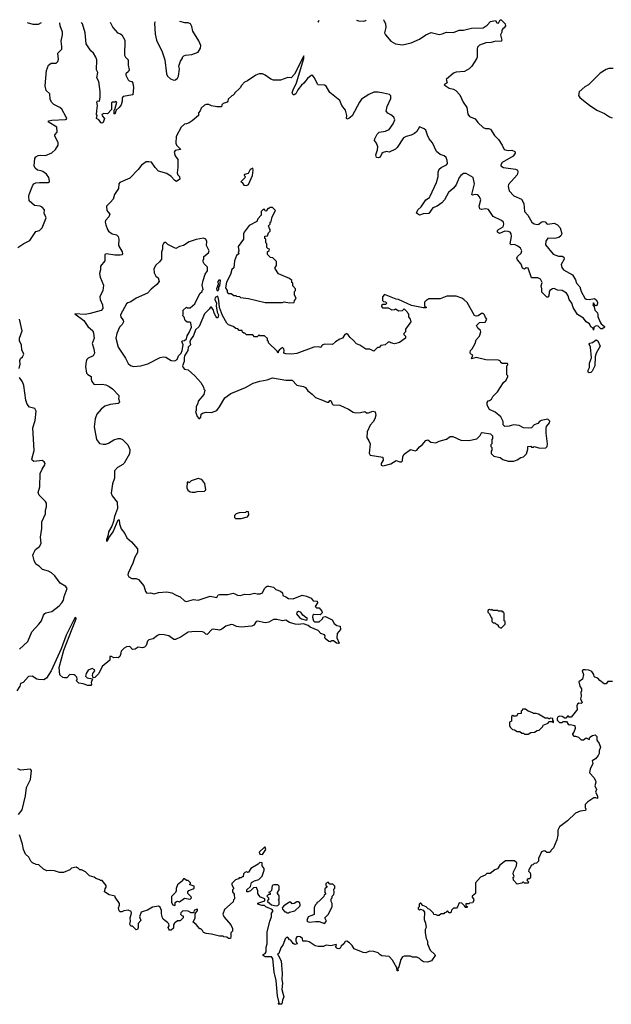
# Model space of a CAD drawing. Extents: x 2206940 to 2356632, y 511582 to 673215.
# Tile 216 of 228: x 2307675 to 2314274, y 658740 to 669712. Entities that reach past the tile are written whole.
import ezdxf

# ---------------------------------------------------------------- set-up
doc = ezdxf.new("R2010")
doc.units = 0

msp = doc.modelspace()

# ---------------------------------------------------------------- linework, layer by layer
at = {"layer": '0CON10XD'}
for points in [[(2307916, 669677), (2307882, 669658), (2307825, 669658), (2307763, 669676)], [(2308194, 668625), (2308145, 668717), (2308122, 668735), (2308056, 668766), (2308032, 668792), (2308017, 668827), (2308012, 668885), (2307972, 668925), (2307958, 668975), (2307973, 669145), (2307996, 669204), (2308025, 669228), (2308083, 669227), (2308102, 669245), (2308108, 669272), (2308102, 669338), (2308144, 669385), (2308147, 669415), (2308139, 669475), (2308154, 669544), (2308154, 669575), (2308128, 669645), (2308124, 669679)], [(2308683, 669684), (2308714, 669624), (2308767, 669567), (2308800, 669555), (2308813, 669543), (2308847, 669485), (2308846, 669316), (2308856, 669296), (2308886, 669265), (2308884, 669205), (2308897, 669155), (2308889, 669135), (2308861, 669109), (2308860, 669095), (2308884, 669044), (2308895, 669033), (2308925, 669022), (2308936, 669005), (2308943, 668955), (2308937, 668875), (2308828, 668855), (2308818, 668842), (2308820, 668805), (2308807, 668763), (2308786, 668734), (2308750, 668705), (2308735, 668660), (2308730, 668665), (2308730, 668705), (2308738, 668712), (2308760, 668795), (2308745, 668800), (2308738, 668792), (2308705, 668792), (2308698, 668785), (2308699, 668711), (2308655, 668662), (2308615, 668666), (2308593, 668655), (2308595, 668640), (2308621, 668611), (2308608, 668565), (2308595, 668558), (2308585, 668562), (2308558, 668598), (2308531, 668611), (2308538, 668645), (2308532, 668655), (2308534, 668695), (2308544, 668755), (2308537, 668795), (2308545, 668807), (2308567, 668803), (2308572, 668845), (2308572, 668912), (2308557, 669025), (2308534, 669066), (2308548, 669125), (2308533, 669155), (2308536, 669265), (2308525, 669295), (2308499, 669339), (2308469, 669365), (2308417, 669445), (2308407, 669565), (2308375, 669665), (2308366, 669681)], [(2311732, 669711), (2311736, 669706), (2311755, 669665), (2311759, 669625), (2311744, 669565), (2311754, 669544), (2311815, 669473), (2311865, 669444), (2311945, 669434), (2312040, 669455), (2312136, 669495), (2312205, 669542), (2312265, 669568), (2312355, 669547), (2312386, 669554), (2312435, 669575), (2312515, 669568), (2312575, 669596), (2312625, 669597), (2312715, 669618), (2312845, 669621), (2312889, 669651), (2312925, 669691), (2312983, 669703), (2312998, 669678), (2313015, 669673), (2313035, 669710), (2313045, 669712), (2313088, 669668), (2313092, 669645), (2313079, 669621), (2313065, 669612), (2313054, 669596), (2313052, 669575), (2313037, 669545), (2313053, 669485), (2313045, 669468), (2312987, 669473), (2312933, 669457), (2312875, 669453), (2312802, 669428), (2312782, 669408), (2312776, 669385), (2312776, 669295), (2312770, 669275), (2312718, 669195), (2312688, 669165), (2312636, 669134), (2312545, 669129), (2312512, 669115), (2312432, 669045), (2312442, 669008), (2312410, 668985), (2312465, 668949), (2312515, 668940), (2312538, 668925), (2312584, 668874), (2312620, 668795), (2312663, 668735), (2312675, 668658), (2312693, 668633), (2312756, 668606), (2312785, 668568), (2312845, 668512), (2312871, 668501), (2312905, 668500), (2312925, 668492), (2312972, 668422), (2313016, 668376), (2313056, 668316), (2313080, 668265), (2313125, 668254), (2313165, 668259), (2313198, 668245), (2313202, 668225), (2313179, 668191), (2313055, 668120), (2313040, 668095), (2313042, 668085), (2313070, 668065), (2313206, 668046), (2313228, 668035), (2313230, 668015), (2313222, 667985), (2313127, 667875), (2313123, 667855), (2313133, 667805), (2313185, 667750), (2313271, 667711), (2313297, 667665), (2313306, 667576), (2313341, 667535), (2313387, 667455), (2313415, 667436), (2313445, 667430), (2313465, 667435), (2313493, 667457), (2313515, 667463), (2313535, 667461), (2313555, 667436), (2313565, 667432), (2313635, 667444), (2313675, 667426), (2313705, 667393), (2313722, 667325), (2313712, 667305), (2313688, 667285), (2313645, 667274), (2313565, 667276), (2313542, 667245), (2313538, 667205), (2313625, 667100), (2313685, 667079), (2313725, 667076), (2313744, 667065), (2313747, 667045), (2313714, 666985), (2313721, 666951), (2313742, 666925), (2313840, 666870), (2313873, 666815), (2313886, 666775), (2313921, 666735), (2313937, 666685), (2313978, 666608), (2313995, 666598), (2314025, 666593), (2314085, 666604), (2314105, 666592), (2314118, 666565), (2314115, 666530), (2314105, 666522), (2314090, 666530), (2314075, 666558), (2314068, 666535), (2314083, 666513), (2314089, 666475), (2314121, 666445), (2314122, 666425), (2314122, 666405), (2314150, 666340), (2314162, 666322), (2314197, 666295), (2314198, 666285), (2314175, 666267), (2314158, 666268), (2314128, 666298), (2314105, 666302), (2314080, 666285), (2314075, 666252), (2314070, 666275), (2314045, 666290), (2314031, 666325), (2313995, 666346), (2313965, 666385), (2313895, 666426), (2313847, 666505), (2313832, 666552), (2313803, 666595), (2313793, 666635), (2313772, 666665), (2313725, 666696), (2313675, 666700), (2313635, 666716), (2313616, 666714), (2313589, 666695), (2313580, 666675), (2313576, 666635), (2313565, 666620), (2313555, 666620), (2313498, 666675), (2313499, 666715), (2313491, 666745), (2313504, 666785), (2313485, 666821), (2313455, 666836), (2313385, 666837), (2313345, 666943), (2313325, 666946), (2313305, 666932), (2313282, 666942), (2313267, 666987), (2313229, 667035), (2313221, 667055), (2313228, 667075), (2313270, 667110), (2313276, 667136), (2313259, 667165), (2313230, 667190), (2313194, 667206), (2313155, 667204), (2313147, 667215), (2313159, 667295), (2313156, 667325), (2313145, 667344), (2313125, 667352), (2313085, 667354), (2313025, 667331), (2313004, 667345), (2313004, 667365), (2313014, 667375), (2313066, 667404), (2313076, 667435), (2313070, 667455), (2313048, 667475), (2312955, 667519), (2312905, 667597), (2312875, 667603), (2312825, 667596), (2312806, 667605), (2312800, 667635), (2312817, 667705), (2312805, 667739), (2312785, 667760), (2312757, 667763), (2312725, 667757), (2312717, 667765), (2312746, 667885), (2312732, 667955), (2312655, 668000), (2312625, 667997), (2312595, 667978), (2312577, 667955), (2312543, 667873), (2312512, 667835), (2312458, 667785), (2312415, 667706), (2312385, 667672), (2312330, 667635), (2312283, 667617), (2312237, 667553), (2312175, 667550), (2312135, 667536), (2312100, 667555), (2312114, 667595), (2312153, 667627), (2312205, 667704), (2312245, 667732), (2312255, 667746), (2312323, 667897), (2312342, 667965), (2312342, 668015), (2312352, 668045), (2312375, 668066), (2312436, 668095), (2312445, 668110), (2312442, 668145), (2312430, 668175), (2312411, 668195), (2312365, 668210), (2312324, 668244), (2312281, 668341), (2312244, 668385), (2312225, 668427), (2312205, 668482), (2312185, 668498), (2312133, 668517), (2312103, 668465), (2312079, 668445), (2312042, 668425), (2311985, 668411), (2311955, 668395), (2311885, 668289), (2311865, 668269), (2311795, 668237), (2311765, 668242), (2311728, 668232), (2311715, 668222), (2311695, 668181), (2311675, 668172), (2311655, 668177), (2311646, 668205), (2311667, 668263), (2311671, 668295), (2311656, 668335), (2311634, 668365), (2311637, 668385), (2311664, 668435), (2311685, 668458), (2311755, 668469), (2311795, 668489), (2311839, 668551), (2311858, 668595), (2311850, 668625), (2311815, 668654), (2311780, 668670), (2311763, 668693), (2311772, 668745), (2311815, 668835), (2311816, 668865), (2311799, 668879), (2311733, 668893), (2311674, 668906), (2311625, 668905), (2311571, 668879), (2311489, 668825), (2311467, 668795), (2311385, 668641), (2311345, 668610), (2311325, 668603), (2311319, 668615), (2311324, 668645), (2311310, 668705), (2311267, 668755), (2311245, 668811), (2311135, 668901), (2311095, 668973), (2311075, 668982), (2311006, 668986), (2310995, 668994), (2310962, 669065), (2310945, 669088), (2310935, 669094), (2310925, 669090), (2310885, 669058), (2310846, 669004), (2310819, 668981), (2310778, 668932), (2310756, 668885), (2310736, 668874), (2310724, 668874), (2310715, 668898), (2310725, 668932), (2310761, 669009), (2310845, 669279), (2310845, 669308), (2310742, 669105), (2310705, 669063), (2310665, 669070), (2310585, 669038), (2310505, 669040), (2310475, 669048), (2310415, 669096), (2310385, 669108), (2310345, 669108), (2310308, 669095), (2310215, 669030), (2310184, 669016), (2310151, 668979), (2310136, 668954), (2310070, 668895), (2310070, 668885), (2310055, 668870), (2310040, 668865), (2310000, 668825), (2309997, 668803), (2309990, 668795), (2309945, 668780), (2309930, 668765), (2309925, 668740), (2309875, 668740), (2309813, 668753), (2309785, 668768), (2309755, 668768), (2309735, 668760), (2309700, 668725), (2309690, 668695), (2309670, 668675), (2309670, 668645), (2309600, 668585), (2309565, 668562), (2309535, 668553), (2309515, 668547), (2309477, 668515), (2309420, 668410), (2309416, 668335), (2309426, 668315), (2309467, 668275), (2309468, 668265), (2309408, 668255), (2309398, 668235), (2309408, 668195), (2309441, 668155), (2309440, 668065), (2309430, 668005), (2309438, 667985), (2309456, 667966), (2309462, 667935), (2309425, 667908), (2309405, 667920), (2309366, 667966), (2309315, 668000), (2309225, 668026), (2309185, 668066), (2309145, 668125), (2309115, 668130), (2309085, 668128), (2309035, 668092), (2308997, 668043), (2308902, 667948), (2308791, 667899), (2308783, 667885), (2308778, 667832), (2308732, 667765), (2308718, 667712), (2308689, 667679), (2308643, 667635), (2308648, 667585), (2308680, 667545), (2308668, 667515), (2308633, 667475), (2308630, 667455), (2308635, 667425), (2308653, 667375), (2308667, 667355), (2308705, 667325), (2308755, 667315), (2308774, 667295), (2308780, 667265), (2308778, 667195), (2308817, 667125), (2308822, 667105), (2308815, 667093), (2308795, 667089), (2308735, 667088), (2308645, 667105), (2308626, 667095), (2308624, 667026), (2308576, 666965), (2308576, 666925), (2308564, 666885), (2308573, 666845), (2308609, 666755), (2308601, 666695), (2308571, 666625), (2308574, 666595), (2308600, 666535), (2308602, 666495), (2308585, 666472), (2308462, 666438)], [(2309186, 669689), (2309180, 669675), (2309185, 669550), (2309201, 669485), (2309264, 669355), (2309296, 669265), (2309311, 669111), (2309323, 669085), (2309358, 669055), (2309395, 669040), (2309415, 669042), (2309435, 669060), (2309448, 669085), (2309458, 669165), (2309452, 669195), (2309468, 669252), (2309490, 669285), (2309490, 669295), (2309505, 669310), (2309523, 669317), (2309597, 669323), (2309665, 669352), (2309693, 669395), (2309697, 669425), (2309675, 669478), (2309607, 669585), (2309596, 669636), (2309580, 669665), (2309556, 669676), (2309517, 669677), (2309462, 669691)], [(2311007, 669705), (2311004, 669684), (2311015, 669705)], [(2311431, 669708), (2311455, 669701), (2311515, 669697), (2311535, 669704), (2311541, 669709)], [(2314295, 669167), (2314245, 669168), (2314215, 669158), (2314150, 669115), (2314020, 668985), (2313980, 668965), (2313915, 668910), (2313908, 668868), (2313924, 668844), (2313963, 668813), (2314029, 668759), (2314114, 668704), (2314198, 668668), (2314255, 668630), (2314285, 668620)], [(2307655, 667175), (2307723, 667217), (2307789, 667251), (2307855, 667353), (2307895, 667364), (2307925, 667392), (2307969, 667505), (2307947, 667555), (2307951, 667595), (2307927, 667625), (2307905, 667634), (2307842, 667642), (2307782, 667695), (2307776, 667745), (2307780, 667765), (2307822, 667868), (2307835, 667883), (2307857, 667893), (2307895, 667898), (2307995, 667900), (2308005, 667902), (2308008, 667912), (2308002, 667955), (2307975, 667992), (2307935, 668022), (2307915, 668030), (2307874, 668034), (2307849, 668059), (2307838, 668085), (2307846, 668165), (2307856, 668184), (2307882, 668198), (2307905, 668203), (2307965, 668200), (2308035, 668229), (2308074, 668265), (2308106, 668315), (2308104, 668345), (2308066, 668415), (2308069, 668431), (2308092, 668458), (2308090, 668515), (2308003, 668565), (2307994, 668576), (2308002, 668585), (2308035, 668592), (2308185, 668600), (2308198, 668605), (2308200, 668615), (2308194, 668625)], [(2310205, 667864), (2310227, 667875), (2310272, 667975), (2310279, 668035), (2310275, 668058), (2310247, 668043), (2310225, 668000), (2310182, 667988), (2310180, 667975), (2310190, 667965), (2310185, 667950), (2310140, 667905), (2310155, 667900), (2310175, 667870), (2310205, 667864)], [(2310685, 666558), (2310735, 666560), (2310740, 666585), (2310758, 666605), (2310740, 666645), (2310740, 666685), (2310750, 666695), (2310750, 666715), (2310720, 666745), (2310720, 666775), (2310710, 666785), (2310710, 666805), (2310685, 666830), (2310562, 666882), (2310520, 666945), (2310540, 666975), (2310538, 667018), (2310498, 667058), (2310472, 667062), (2310440, 667095), (2310440, 667125), (2310458, 667142), (2310460, 667155), (2310442, 667162), (2310430, 667175), (2310430, 667215), (2310420, 667225), (2310420, 667265), (2310410, 667275), (2310410, 667300), (2310440, 667305), (2310452, 667338), (2310470, 667355), (2310470, 667375), (2310460, 667385), (2310450, 667415), (2310470, 667435), (2310470, 667455), (2310480, 667465), (2310490, 667515), (2310530, 667585), (2310495, 667620), (2310465, 667620), (2310455, 667610), (2310442, 667608), (2310425, 667580), (2310412, 667582), (2310408, 667598), (2310392, 667598), (2310370, 667575), (2310370, 667535), (2310330, 667495), (2310320, 667465), (2310235, 667420), (2310178, 667345), (2310170, 667325), (2310173, 667265), (2310113, 667185), (2310120, 667135), (2310112, 667125), (2310120, 667105), (2310092, 667085), (2310072, 667025), (2310062, 666948), (2310043, 666927), (2310027, 666873), (2309983, 666787), (2309972, 666725), (2309990, 666695), (2309990, 666675), (2310002, 666662), (2310035, 666660), (2310065, 666640), (2310085, 666640), (2310095, 666630), (2310127, 666627), (2310138, 666618), (2310226, 666606), (2310415, 666562), (2310605, 666560), (2310625, 666568), (2310685, 666558)], [(2308945, 665848), (2309025, 665854), (2309105, 665879), (2309242, 665948), (2309275, 665956), (2309305, 665950), (2309365, 665916), (2309405, 665910), (2309431, 665925), (2309445, 665965), (2309475, 665997), (2309489, 666025), (2309500, 666090), (2309484, 666126), (2309490, 666135), (2309515, 666138), (2309534, 666155), (2309542, 666188), (2309567, 666225), (2309591, 666285), (2309583, 666333), (2309575, 666340), (2309542, 666342), (2309522, 666362), (2309508, 666398), (2309490, 666415), (2309500, 666425), (2309500, 666475), (2309535, 666510), (2309545, 666500), (2309578, 666502), (2309628, 666545), (2309685, 666660), (2309710, 666685), (2309710, 666695), (2309720, 666705), (2309712, 666755), (2309722, 666805), (2309743, 666877), (2309770, 666915), (2309770, 666955), (2309732, 666992), (2309720, 667015), (2309720, 667035), (2309730, 667045), (2309730, 667075), (2309780, 667115), (2309788, 667135), (2309760, 667195), (2309762, 667242), (2309750, 667265), (2309725, 667278), (2309645, 667262), (2309565, 667236), (2309503, 667197), (2309458, 667185), (2309416, 667164), (2309326, 667206), (2309305, 667230), (2309295, 667230), (2309281, 667219), (2309267, 667195), (2309270, 667155), (2309257, 667123), (2309256, 667044), (2309236, 667014), (2309194, 666976), (2309173, 666935), (2309175, 666890), (2309194, 666854), (2309218, 666835), (2309230, 666795), (2309205, 666760), (2309142, 666708), (2309102, 666665), (2308975, 666609), (2308915, 666567), (2308883, 666557), (2308867, 666545), (2308843, 666507), (2308800, 666425), (2308805, 666398), (2308830, 666365), (2308832, 666345), (2308817, 666315), (2308790, 666285), (2308758, 666215), (2308748, 666165), (2308774, 666065), (2308855, 665940), (2308885, 665882), (2308910, 665860), (2308945, 665848)], [(2309885, 666692), (2309897, 666705), (2309898, 666732), (2309908, 666745), (2309915, 666810), (2309895, 666808), (2309884, 666796), (2309889, 666761), (2309870, 666715), (2309875, 666700), (2309885, 666692)], [(2311725, 664740), (2311745, 664743), (2311815, 664764), (2311875, 664799), (2311915, 664786), (2311935, 664786), (2311944, 664795), (2311948, 664845), (2311965, 664871), (2312035, 664923), (2312085, 664908), (2312104, 664916), (2312135, 664953), (2312166, 664974), (2312205, 665023), (2312229, 665029), (2312260, 665005), (2312315, 664997), (2312355, 665016), (2312435, 665038), (2312475, 665067), (2312506, 665066), (2312597, 665027), (2312685, 665023), (2312775, 665040), (2312810, 665080), (2312825, 665108), (2312835, 665113), (2312927, 665097), (2312950, 665075), (2312950, 665045), (2312940, 665035), (2312940, 664985), (2312930, 664975), (2312930, 664955), (2312940, 664945), (2312940, 664915), (2312932, 664905), (2312935, 664880), (2312965, 664850), (2313035, 664832), (2313065, 664812), (2313124, 664794), (2313185, 664793), (2313224, 664806), (2313265, 664832), (2313295, 664840), (2313327, 664875), (2313342, 664925), (2313342, 664958), (2313375, 664960), (2313385, 664950), (2313405, 664950), (2313412, 664958), (2313475, 664936), (2313545, 664942), (2313560, 664955), (2313563, 664985), (2313546, 665106), (2313548, 665162), (2313551, 665179), (2313585, 665220), (2313587, 665237), (2313565, 665260), (2313493, 665247), (2313475, 665240), (2313455, 665212), (2313414, 665196), (2313382, 665165), (2313355, 665159), (2313295, 665163), (2313245, 665190), (2313185, 665197), (2313155, 665192), (2313135, 665182), (2313085, 665180), (2313068, 665198), (2313068, 665235), (2313042, 665285), (2312978, 665338), (2312915, 665368), (2312888, 665415), (2312890, 665445), (2312900, 665465), (2312915, 665468), (2312938, 665485), (2312953, 665515), (2313003, 665567), (2313072, 665668), (2313102, 665695), (2313120, 665735), (2313120, 665745), (2313110, 665755), (2313108, 665815), (2313110, 665855), (2313120, 665865), (2313120, 665875), (2313115, 665880), (2313055, 665880), (2313042, 665892), (2313038, 665908), (2313015, 665920), (2312875, 665922), (2312765, 665947), (2312715, 665932), (2312730, 665975), (2312705, 665988), (2312700, 666005), (2312704, 666026), (2312720, 666045), (2312756, 666105), (2312767, 666145), (2312802, 666185), (2312817, 666235), (2312815, 666250), (2312784, 666274), (2312770, 666305), (2312803, 666337), (2312865, 666340), (2312887, 666377), (2312870, 666395), (2312860, 666425), (2312845, 666440), (2312825, 666437), (2312789, 666411), (2312765, 666408), (2312747, 666417), (2312665, 666560), (2312630, 666595), (2312605, 666610), (2312545, 666630), (2312438, 666632), (2312365, 666600), (2312235, 666600), (2312225, 666590), (2312215, 666590), (2312190, 666565), (2312190, 666525), (2312208, 666508), (2312208, 666502), (2312175, 666500), (2312045, 666528), (2311900, 666595), (2311875, 666598), (2311745, 666650), (2311720, 666625), (2311720, 666585), (2311732, 666572), (2311755, 666570), (2311770, 666555), (2311755, 666540), (2311725, 666540), (2311712, 666528), (2311710, 666515), (2311722, 666502), (2311785, 666500), (2311825, 666480), (2311857, 666483), (2311865, 666490), (2311905, 666468), (2311945, 666470), (2311965, 666490), (2311998, 666458), (2312000, 666445), (2312010, 666435), (2312013, 666403), (2312030, 666375), (2312037, 666345), (2311980, 666265), (2311977, 666233), (2311960, 666215), (2311960, 666205), (2311980, 666185), (2311978, 666165), (2311910, 666115), (2311855, 666102), (2311815, 666110), (2311805, 666118), (2311785, 666118), (2311752, 666088), (2311705, 666080), (2311685, 666060), (2311665, 666060), (2311625, 666020), (2311579, 666039), (2311535, 666042), (2311470, 666085), (2311432, 666102), (2311399, 666139), (2311361, 666171), (2311339, 666199), (2311325, 666210), (2311315, 666210), (2311302, 666205), (2311276, 666164), (2311245, 666153), (2311196, 666124), (2311165, 666093), (2311075, 666098), (2311050, 666085), (2311035, 666060), (2311005, 666068), (2310955, 666062), (2310765, 665994), (2310705, 665984), (2310645, 665987), (2310620, 665995), (2310626, 666026), (2310620, 666045), (2310605, 666058), (2310571, 666029), (2310560, 666015), (2310560, 666000), (2310555, 666000), (2310548, 666018), (2310452, 666112), (2310450, 666125), (2310440, 666135), (2310438, 666158), (2310405, 666190), (2310355, 666190), (2310345, 666200), (2310325, 666180), (2310295, 666180), (2310275, 666200), (2310205, 666200), (2310188, 666218), (2310175, 666220), (2310162, 666232), (2310158, 666248), (2310125, 666250), (2310108, 666268), (2310085, 666270), (2310055, 666293), (2310005, 666312), (2309985, 666332), (2309936, 666415), (2309904, 666504), (2309897, 666585), (2309885, 666630), (2309854, 666616), (2309853, 666593), (2309872, 666555), (2309868, 666525), (2309878, 666455), (2309892, 666425), (2309885, 666390), (2309875, 666390), (2309865, 666400), (2309843, 666443), (2309838, 666475), (2309815, 666510), (2309805, 666510), (2309790, 666485), (2309738, 666435), (2309676, 666295), (2309635, 666258), (2309613, 666195), (2309579, 666145), (2309574, 666124), (2309579, 666091), (2309554, 666065), (2309552, 666025), (2309515, 665965), (2309509, 665945), (2309508, 665905), (2309493, 665855), (2309499, 665835), (2309515, 665819), (2309555, 665810), (2309627, 665745), (2309695, 665670), (2309727, 665617), (2309730, 665595), (2309740, 665585), (2309730, 665535), (2309665, 665460), (2309662, 665435), (2309643, 665403), (2309642, 665355), (2309638, 665345), (2309655, 665290), (2309675, 665270), (2309685, 665270), (2309697, 665283), (2309700, 665315), (2309715, 665328), (2309755, 665340), (2309815, 665336), (2309874, 665356), (2309905, 665398), (2309962, 665498), (2310032, 665545), (2310195, 665612), (2310278, 665662), (2310355, 665686), (2310435, 665699), (2310495, 665720), (2310645, 665694), (2310714, 665694), (2310765, 665639), (2310840, 665625), (2310862, 665612), (2310889, 665575), (2310939, 665539), (2310975, 665502), (2311054, 665474), (2311105, 665449), (2311125, 665452), (2311135, 665470), (2311145, 665470), (2311162, 665432), (2311172, 665422), (2311245, 665416), (2311344, 665374), (2311395, 665338), (2311425, 665331), (2311476, 665334), (2311525, 665348), (2311545, 665332), (2311565, 665332), (2311615, 665349), (2311641, 665341), (2311646, 665306), (2311636, 665264), (2311618, 665232), (2311583, 665195), (2311552, 665118), (2311546, 665055), (2311571, 665021), (2311583, 664985), (2311572, 664882), (2311585, 664861), (2311725, 664838), (2311729, 664805), (2311707, 664765), (2311708, 664748), (2311725, 664740)], [(2308462, 666438), (2308405, 666428), (2308290, 666435), (2308392, 666362), (2308434, 666294), (2308490, 666245), (2308500, 666220), (2308506, 666165), (2308483, 666105), (2308503, 666045), (2308508, 665995), (2308495, 665966), (2308440, 665940), (2308425, 665927), (2308416, 665905), (2308408, 665848), (2308422, 665775), (2308437, 665757), (2308473, 665735), (2308472, 665705), (2308479, 665679), (2308502, 665652), (2308525, 665646), (2308595, 665649), (2308635, 665642), (2308673, 665625), (2308709, 665599), (2308780, 665525), (2308783, 665507), (2308778, 665492), (2308787, 665455), (2308786, 665444), (2308774, 665436), (2308684, 665426), (2308625, 665407), (2308586, 665374), (2308536, 665315), (2308524, 665286), (2308516, 665264), (2308506, 665175), (2308531, 665035), (2308565, 664990), (2308605, 664981), (2308638, 664982), (2308667, 664993), (2308725, 665030), (2308774, 665046), (2308796, 665046), (2308823, 665033), (2308883, 664973), (2308903, 664923), (2308899, 664875), (2308840, 664770), (2308825, 664754), (2308765, 664723), (2308734, 664686), (2308731, 664605), (2308711, 664539), (2308694, 664435), (2308706, 664405), (2308764, 664334), (2308767, 664265), (2308732, 664175), (2308720, 664120), (2308702, 664068), (2308665, 664004), (2308661, 663971), (2308645, 663915), (2308645, 663902), (2308655, 663904), (2308671, 663939), (2308718, 664005), (2308775, 664138), (2308785, 664138), (2308788, 664095), (2308809, 664039), (2308849, 663985), (2308869, 663939), (2308922, 663895), (2308991, 663815), (2308991, 663775), (2308958, 663722), (2308939, 663655), (2308886, 663545), (2308883, 663525), (2308893, 663505), (2308925, 663487), (2308975, 663486), (2309001, 663475), (2309059, 663405), (2309080, 663340), (2309095, 663320), (2309135, 663326), (2309175, 663314), (2309225, 663331), (2309317, 663337), (2309374, 663324), (2309419, 663299), (2309465, 663281), (2309515, 663237), (2309535, 663229), (2309615, 663251), (2309665, 663244), (2309801, 663289), (2309875, 663274), (2309888, 663302), (2309905, 663308), (2309995, 663306), (2310055, 663320), (2310076, 663316), (2310105, 663299), (2310135, 663296), (2310185, 663312), (2310235, 663306), (2310295, 663323), (2310325, 663314), (2310356, 663314), (2310384, 663326), (2310405, 663372), (2310425, 663393), (2310435, 663400), (2310455, 663400), (2310505, 663387), (2310532, 663362), (2310585, 663343), (2310606, 663326), (2310610, 663295), (2310645, 663282), (2310673, 663263), (2310725, 663257), (2310825, 663300), (2310875, 663290), (2310926, 663266), (2310948, 663238), (2310993, 663233), (2310996, 663214), (2310970, 663175), (2310985, 663160), (2311015, 663160), (2311028, 663145), (2311045, 663120), (2311048, 663102), (2311025, 663080), (2310956, 663084), (2310944, 663076), (2310940, 663055), (2310952, 663012), (2310965, 663002), (2311015, 663004), (2311049, 663031), (2311062, 663058), (2311085, 663060), (2311162, 663025), (2311183, 662985), (2311212, 662962), (2311250, 662955), (2311252, 662915), (2311216, 662874), (2311214, 662824), (2311237, 662765), (2311228, 662762), (2311208, 662765), (2311175, 662792), (2311155, 662792), (2311139, 662781), (2311125, 662784), (2311084, 662815), (2311079, 662825), (2311082, 662845), (2311075, 662858), (2311035, 662872), (2311004, 662904), (2310915, 662942), (2310891, 662961), (2310839, 662979), (2310782, 662972), (2310748, 662975), (2310685, 662994), (2310645, 663022), (2310605, 663012), (2310545, 663028), (2310505, 663027), (2310455, 662999), (2310422, 662992), (2310395, 662993), (2310330, 663010), (2310313, 663007), (2310285, 662966), (2310265, 662955), (2310145, 662941), (2310095, 662950), (2310055, 662969), (2310035, 662971), (2309975, 662954), (2309930, 662920), (2309905, 662910), (2309835, 662922), (2309820, 662915), (2309765, 662862), (2309752, 662865), (2309734, 662884), (2309715, 662889), (2309635, 662894), (2309555, 662888), (2309477, 662835), (2309415, 662804), (2309395, 662807), (2309337, 662847), (2309285, 662858), (2309235, 662860), (2309211, 662849), (2309165, 662813), (2309115, 662802), (2309100, 662785), (2309085, 662738), (2309069, 662721), (2309045, 662712), (2308995, 662720), (2308965, 662699), (2308935, 662694), (2308905, 662727), (2308866, 662724), (2308841, 662709), (2308806, 662675), (2308798, 662638), (2308794, 662615), (2308775, 662602), (2308755, 662606), (2308725, 662600), (2308700, 662615), (2308680, 662615), (2308680, 662575), (2308594, 662506), (2308557, 662425), (2308515, 662382), (2308495, 662380), (2308488, 662405), (2308493, 662427), (2308512, 662455), (2308509, 662469), (2308485, 662481), (2308438, 662462), (2308415, 662428), (2308411, 662395), (2308428, 662378), (2308488, 662368), (2308474, 662326), (2308476, 662304), (2308469, 662291), (2308435, 662292), (2308385, 662311), (2308335, 662320), (2308310, 662345), (2308318, 662365), (2308311, 662385), (2308296, 662406), (2308282, 662412), (2308236, 662414), (2308202, 662378), (2308175, 662377), (2308155, 662383), (2308125, 662410), (2308117, 662495), (2308169, 662685), (2308262, 662925), (2308304, 663034), (2308304, 663044), (2308295, 663049), (2308275, 663018), (2308195, 662854), (2308137, 662703), (2308025, 662456), (2307975, 662374), (2307945, 662357), (2307885, 662359), (2307865, 662363), (2307816, 662396), (2307775, 662392), (2307715, 662327), (2307684, 662316), (2307676, 662285), (2307643, 662235)], [(2307669, 665825), (2307679, 665875), (2307676, 665915), (2307684, 665935), (2307705, 665956), (2307720, 665985), (2307700, 666035), (2307695, 666085), (2307672, 666135), (2307675, 666165), (2307703, 666245), (2307674, 666374)], [(2314025, 665777), (2314014, 665785), (2314016, 665805), (2314031, 665835), (2314031, 665885), (2314054, 665945), (2314040, 666065), (2314027, 666095), (2314035, 666107), (2314065, 666116), (2314105, 666146), (2314123, 666133), (2314148, 666075), (2314103, 665995), (2314094, 665955), (2314088, 665855), (2314060, 665795), (2314045, 665780), (2314025, 665777)], [(2307675, 662699), (2307767, 662783), (2307810, 662890), (2307888, 662975), (2307919, 663015), (2307942, 663078), (2307955, 663094), (2307968, 663102), (2308035, 663116), (2308115, 663179), (2308145, 663214), (2308164, 663245), (2308172, 663285), (2308204, 663375), (2308191, 663395), (2308128, 663435), (2308067, 663515), (2308029, 663549), (2307998, 663568), (2307929, 663585), (2307892, 663622), (2307855, 663644), (2307836, 663685), (2307823, 663745), (2307828, 663765), (2307852, 663808), (2307898, 663842), (2307916, 663874), (2307906, 663945), (2307924, 664044), (2307921, 664115), (2307963, 664205), (2307964, 664245), (2307976, 664284), (2307973, 664323), (2307965, 664343), (2307915, 664391), (2307894, 664415), (2307881, 664445), (2307901, 664505), (2307904, 664655), (2307926, 664705), (2307957, 664753), (2307958, 664765), (2307950, 664785), (2307925, 664801), (2307835, 664789), (2307813, 664805), (2307810, 664815), (2307838, 664912), (2307821, 665165), (2307847, 665245), (2307860, 665350), (2307845, 665378), (2307784, 665395), (2307759, 665429), (2307743, 665473), (2307720, 665635), (2307706, 665676), (2307673, 665725)], [(2309633, 664447), (2309655, 664453), (2309735, 664460), (2309750, 664475), (2309742, 664542), (2309705, 664590), (2309665, 664598), (2309588, 664572), (2309565, 664550), (2309555, 664560), (2309542, 664558), (2309540, 664495), (2309551, 664471), (2309575, 664452), (2309598, 664448), (2309633, 664447)], [(2310082, 664152), (2310145, 664152), (2310216, 664174), (2310230, 664195), (2310228, 664228), (2310205, 664230), (2310195, 664220), (2310125, 664218), (2310090, 664205), (2310073, 664187), (2310070, 664175), (2310070, 664165), (2310082, 664152)], [(2310875, 663022), (2310880, 663025), (2310880, 663045), (2310865, 663050), (2310835, 663078), (2310810, 663110), (2310785, 663116), (2310768, 663105), (2310763, 663093), (2310795, 663050), (2310820, 663035), (2310875, 663022)], [(2313045, 662930), (2313090, 662975), (2313090, 663005), (2313080, 663015), (2313080, 663095), (2313075, 663110), (2313065, 663110), (2313055, 663120), (2313015, 663120), (2313005, 663130), (2312955, 663130), (2312945, 663138), (2312935, 663132), (2312915, 663138), (2312895, 663130), (2312895, 663110), (2312915, 663090), (2312932, 663052), (2312940, 663045), (2312940, 663005), (2312955, 662990), (2312975, 662990), (2312985, 662980), (2312998, 662978), (2313010, 662965), (2313012, 662952), (2313045, 662930)], [(2314286, 662336), (2314233, 662337), (2314218, 662312), (2314195, 662312), (2314145, 662348), (2314123, 662373), (2314090, 662385), (2314083, 662393), (2314080, 662415), (2314055, 662448), (2314022, 662462), (2313985, 662468), (2313965, 662468), (2313950, 662455), (2313962, 662415), (2313952, 662365), (2313912, 662335), (2313922, 662285), (2313942, 662255), (2313942, 662235), (2313934, 662214), (2313937, 662175), (2313930, 662145), (2313947, 662103), (2313937, 662093), (2313913, 662097), (2313898, 662085), (2313888, 662065), (2313892, 662025), (2313887, 662013), (2313825, 661940), (2313805, 661940), (2313795, 661950), (2313785, 661950), (2313765, 661930), (2313755, 661930), (2313725, 661948), (2313695, 661952), (2313675, 661940), (2313668, 661925), (2313668, 661908), (2313695, 661880), (2313725, 661880), (2313735, 661890), (2313772, 661892), (2313791, 661861), (2313803, 661853), (2313815, 661857), (2313868, 661848), (2313872, 661815), (2313856, 661774), (2313840, 661755), (2313840, 661745), (2313855, 661730), (2313875, 661730), (2313908, 661718), (2313938, 661688), (2313962, 661688), (2313995, 661708), (2314025, 661690), (2314034, 661716), (2314065, 661737), (2314093, 661743), (2314112, 661725), (2314112, 661685), (2314137, 661647), (2314152, 661605), (2314138, 661565), (2314140, 661535), (2314128, 661512), (2314096, 661474), (2314060, 661455), (2314068, 661425), (2314038, 661362), (2314030, 661325), (2314034, 661314), (2314079, 661269), (2314098, 661235), (2314100, 661215), (2314090, 661175), (2314107, 661135), (2314098, 661105), (2314118, 661065), (2314118, 661032), (2314102, 661042), (2314078, 661042), (2314012, 660998), (2313983, 660967), (2313982, 660935), (2313990, 660915), (2313985, 660900), (2313928, 660892), (2313875, 660870), (2313786, 660784), (2313694, 660716), (2313678, 660682), (2313678, 660625), (2313667, 660573), (2313628, 660482), (2313600, 660455), (2313600, 660445), (2313585, 660430), (2313555, 660430), (2313537, 660447), (2313525, 660450), (2313495, 660440), (2313460, 660365), (2313460, 660335), (2313438, 660312), (2313415, 660310), (2313397, 660293), (2313385, 660290), (2313353, 660237), (2313350, 660225), (2313367, 660207), (2313373, 660185), (2313373, 660157), (2313365, 660140), (2313342, 660138), (2313330, 660125), (2313350, 660105), (2313345, 660090), (2313305, 660090), (2313295, 660100), (2313285, 660100), (2313275, 660090), (2313225, 660080), (2313182, 660122), (2313180, 660155)], [(2313345, 661752), (2313375, 661770), (2313417, 661773), (2313445, 661790), (2313470, 661795), (2313510, 661835), (2313515, 661850), (2313568, 661872), (2313575, 661890), (2313615, 661890), (2313628, 661882), (2313630, 661895), (2313620, 661905), (2313620, 661925), (2313595, 661930), (2313585, 661920), (2313575, 661920), (2313565, 661930), (2313535, 661930), (2313462, 661972), (2313435, 661980), (2313405, 661980), (2313398, 661988), (2313348, 662008), (2313315, 662030), (2313282, 662028), (2313280, 662015), (2313270, 662005), (2313268, 661982), (2313232, 661978), (2313215, 661950), (2313185, 661950), (2313175, 661960), (2313162, 661948), (2313160, 661895), (2313140, 661885), (2313138, 661848), (2313145, 661830), (2313173, 661803), (2313195, 661800), (2313225, 661780), (2313255, 661780), (2313275, 661760), (2313295, 661760), (2313305, 661752), (2313345, 661752)], [(2307664, 660856), (2307704, 660906), (2307741, 661065), (2307753, 661155), (2307796, 661245), (2307808, 661345), (2307795, 661360), (2307685, 661349), (2307655, 661364)], [(2313180, 660155), (2313190, 660165), (2313180, 660195), (2313182, 660215), (2313217, 660283), (2313220, 660315), (2313195, 660340), (2313095, 660340), (2313031, 660289), (2313005, 660250), (2312975, 660240), (2312922, 660198), (2312885, 660198), (2312865, 660180), (2312815, 660158), (2312760, 660095), (2312760, 659975), (2312720, 659945), (2312720, 659935), (2312737, 659917), (2312742, 659895), (2312725, 659872), (2312693, 659867), (2312685, 659860), (2312652, 659858), (2312652, 659842), (2312670, 659825), (2312665, 659820), (2312645, 659820), (2312638, 659838), (2312608, 659868), (2312575, 659870), (2312560, 659825), (2312547, 659813), (2312515, 659810), (2312492, 659788), (2312485, 659760), (2312465, 659760), (2312445, 659780), (2312428, 659762), (2312415, 659760), (2312405, 659750), (2312375, 659750), (2312355, 659730), (2312335, 659730), (2312322, 659738), (2312295, 659740), (2312290, 659755), (2312250, 659795), (2312230, 659805), (2312208, 659828), (2312172, 659842), (2312148, 659868), (2312142, 659868), (2312130, 659855), (2312130, 659825), (2312120, 659815), (2312120, 659805), (2312135, 659790), (2312145, 659800), (2312175, 659790), (2312190, 659765), (2312188, 659685), (2312202, 659645), (2312208, 659595), (2312198, 659572), (2312198, 659535), (2312208, 659475), (2312222, 659442), (2312224, 659414), (2312254, 659344), (2312306, 659296), (2312310, 659285), (2312270, 659225), (2312225, 659208), (2312180, 659215), (2312155, 659228), (2312135, 659252), (2312106, 659266), (2312057, 659267), (2312035, 659277), (2311965, 659278), (2311945, 659268), (2311925, 659238), (2311904, 659156), (2311890, 659135), (2311895, 659112), (2311885, 659112), (2311880, 659145), (2311835, 659232), (2311795, 659272), (2311715, 659282), (2311695, 659292), (2311675, 659312), (2311625, 659330), (2311575, 659332), (2311536, 659314), (2311505, 659318), (2311405, 659358), (2311382, 659395), (2311354, 659424), (2311325, 659442), (2311305, 659440), (2311290, 659415), (2311261, 659389), (2311249, 659365), (2311235, 659357), (2311215, 659363), (2311202, 659375), (2311200, 659385), (2311210, 659395), (2311205, 659407), (2311145, 659390), (2311095, 659400), (2311065, 659384), (2311005, 659383), (2310971, 659391), (2310905, 659437), (2310875, 659443), (2310832, 659442), (2310828, 659475), (2310805, 659492), (2310785, 659497), (2310767, 659493), (2310757, 659475), (2310757, 659447), (2310770, 659415), (2310745, 659408), (2310725, 659418), (2310700, 659455), (2310685, 659460), (2310675, 659478), (2310655, 659487), (2310635, 659468), (2310615, 659408), (2310589, 659371), (2310565, 659308), (2310550, 659295), (2310559, 659289), (2310593, 659225), (2310602, 659085), (2310600, 659015), (2310608, 658975), (2310598, 658905), (2310622, 658825), (2310606, 658786), (2310600, 658745), (2310595, 658740), (2310560, 658740), (2310570, 658755), (2310550, 658835), (2310536, 659005), (2310515, 659100), (2310499, 659249), (2310485, 659268), (2310415, 659269), (2310390, 659285), (2310390, 659295), (2310412, 659308), (2310423, 659325), (2310424, 659376), (2310436, 659415), (2310437, 659543), (2310464, 659666), (2310482, 659715), (2310483, 659757), (2310497, 659773), (2310498, 659785), (2310490, 659795), (2310420, 659825), (2310405, 659840), (2310375, 659840), (2310330, 659855), (2310333, 659867), (2310408, 659892), (2310410, 659915), (2310360, 659935), (2310342, 659955), (2310332, 659975), (2310332, 660005), (2310315, 660040), (2310283, 660037), (2310250, 660005), (2310222, 659992), (2310210, 659995), (2310210, 660015), (2310248, 660052), (2310262, 660098), (2310294, 660116), (2310341, 660129), (2310378, 660168), (2310402, 660235), (2310402, 660252), (2310380, 660285), (2310378, 660318), (2310355, 660320), (2310335, 660300), (2310252, 660255), (2310228, 660212), (2310215, 660210), (2310205, 660218), (2310185, 660210), (2310170, 660195), (2310168, 660162), (2310155, 660160), (2310145, 660150), (2310125, 660150), (2310115, 660140), (2310082, 660128), (2310043, 660087), (2310040, 660075), (2310060, 660035), (2310060, 660025), (2310050, 660015), (2310050, 659995), (2310067, 659967), (2310070, 659915), (2310060, 659905), (2310058, 659882), (2309960, 659795), (2309940, 659745), (2309955, 659710), (2310030, 659625), (2310050, 659585), (2310050, 659555), (2310030, 659535), (2310032, 659495), (2310025, 659472), (2310005, 659472), (2309985, 659488), (2309953, 659493), (2309945, 659500), (2309905, 659498), (2309815, 659520), (2309755, 659528), (2309725, 659542), (2309713, 659563), (2309695, 659580), (2309685, 659580), (2309645, 659630), (2309612, 659655), (2309633, 659705), (2309632, 659748), (2309658, 659785), (2309660, 659795), (2309655, 659800), (2309625, 659788), (2309618, 659775), (2309620, 659765), (2309612, 659758), (2309588, 659758), (2309555, 659778), (2309495, 659780), (2309472, 659758), (2309470, 659745), (2309485, 659730), (2309500, 659725), (2309500, 659705), (2309465, 659670), (2309435, 659670), (2309415, 659650), (2309400, 659645), (2309400, 659635), (2309390, 659625), (2309392, 659588), (2309365, 659568), (2309348, 659568), (2309338, 659578), (2309333, 659595), (2309342, 659615), (2309340, 659635), (2309325, 659652), (2309293, 659673), (2309277, 659687), (2309268, 659705), (2309257, 659747), (2309257, 659785), (2309243, 659823), (2309225, 659832), (2309155, 659821), (2309102, 659788), (2309054, 659776), (2309032, 659765), (2309012, 659715), (2309027, 659675), (2308998, 659642), (2308997, 659597), (2308990, 659575), (2308975, 659570), (2308935, 659610), (2308915, 659610), (2308903, 659633), (2308910, 659665), (2308908, 659705), (2308922, 659755), (2308918, 659775), (2308885, 659788), (2308838, 659782), (2308815, 659770), (2308795, 659770), (2308785, 659780), (2308778, 659815), (2308790, 659845), (2308790, 659865), (2308740, 659935), (2308740, 659945), (2308675, 659960), (2308620, 659995), (2308628, 660025), (2308640, 660045), (2308640, 660065), (2308595, 660120), (2308575, 660120), (2308568, 660128), (2308525, 660142), (2308505, 660158), (2308455, 660170), (2308410, 660215), (2308365, 660240), (2308345, 660240), (2308325, 660260), (2308315, 660260), (2308305, 660270), (2308255, 660258), (2308235, 660240), (2308165, 660208), (2308118, 660208), (2308065, 660228), (2308015, 660232), (2307978, 660228), (2307940, 660245), (2307890, 660295), (2307858, 660298), (2307820, 660315), (2307800, 660335), (2307779, 660379), (2307742, 660415), (2307718, 660465), (2307706, 660526), (2307672, 660628)], [(2310385, 660410), (2310422, 660465), (2310415, 660490), (2310405, 660490), (2310347, 660435), (2310355, 660413), (2310385, 660410)], [(2309405, 659840), (2309410, 659845), (2309410, 659875), (2309423, 659887), (2309435, 659890), (2309457, 659883), (2309515, 659924), (2309575, 659910), (2309590, 659925), (2309588, 659938), (2309552, 659975), (2309550, 659995), (2309563, 660007), (2309610, 660025), (2309620, 660035), (2309620, 660055), (2309575, 660070), (2309570, 660075), (2309580, 660085), (2309580, 660095), (2309555, 660120), (2309535, 660120), (2309515, 660140), (2309502, 660138), (2309490, 660125), (2309490, 660115), (2309435, 660070), (2309421, 660029), (2309422, 660005), (2309412, 659985), (2309368, 659942), (2309370, 659875), (2309385, 659850), (2309405, 659840)], [(2310535, 659838), (2310555, 659840), (2310570, 659855), (2310570, 659895), (2310560, 659905), (2310570, 659915), (2310570, 659945), (2310567, 659957), (2310550, 659975), (2310550, 659985), (2310570, 660015), (2310570, 660055), (2310555, 660070), (2310508, 660072), (2310490, 660065), (2310485, 660010), (2310468, 659992), (2310450, 659985), (2310468, 659978), (2310468, 659962), (2310445, 659960), (2310430, 659945), (2310450, 659925), (2310450, 659905), (2310440, 659895), (2310440, 659885), (2310485, 659848), (2310535, 659838)], [(2311075, 659640), (2311096, 659665), (2311080, 659705), (2311115, 659740), (2311162, 659828), (2311160, 659865), (2311150, 659885), (2311150, 659915), (2311160, 659925), (2311160, 659945), (2311178, 659965), (2311182, 659985), (2311178, 660022), (2311190, 660035), (2311190, 660055), (2311168, 660078), (2311135, 660080), (2311115, 660100), (2311090, 660085), (2311090, 660065), (2311100, 660055), (2311100, 660045), (2311080, 660025), (2311080, 659985), (2311088, 659972), (2311072, 659958), (2311068, 659942), (2311008, 659882), (2310990, 659875), (2310990, 659865), (2310970, 659845), (2310960, 659815), (2310958, 659742), (2310935, 659728), (2310894, 659716), (2310879, 659675), (2310884, 659664), (2310905, 659654), (2310975, 659664), (2311015, 659661), (2311075, 659640)], [(2310675, 659760), (2310683, 659767), (2310745, 659780), (2310798, 659835), (2310802, 659845), (2310799, 659869), (2310782, 659882), (2310765, 659882), (2310737, 659863), (2310715, 659860), (2310698, 659878), (2310685, 659880), (2310621, 659839), (2310602, 659815), (2310605, 659800), (2310632, 659772), (2310645, 659770), (2310655, 659760), (2310675, 659760)]]:
    msp.add_lwpolyline(points, dxfattribs=at)

doc.saveas('drawing.dxf')
